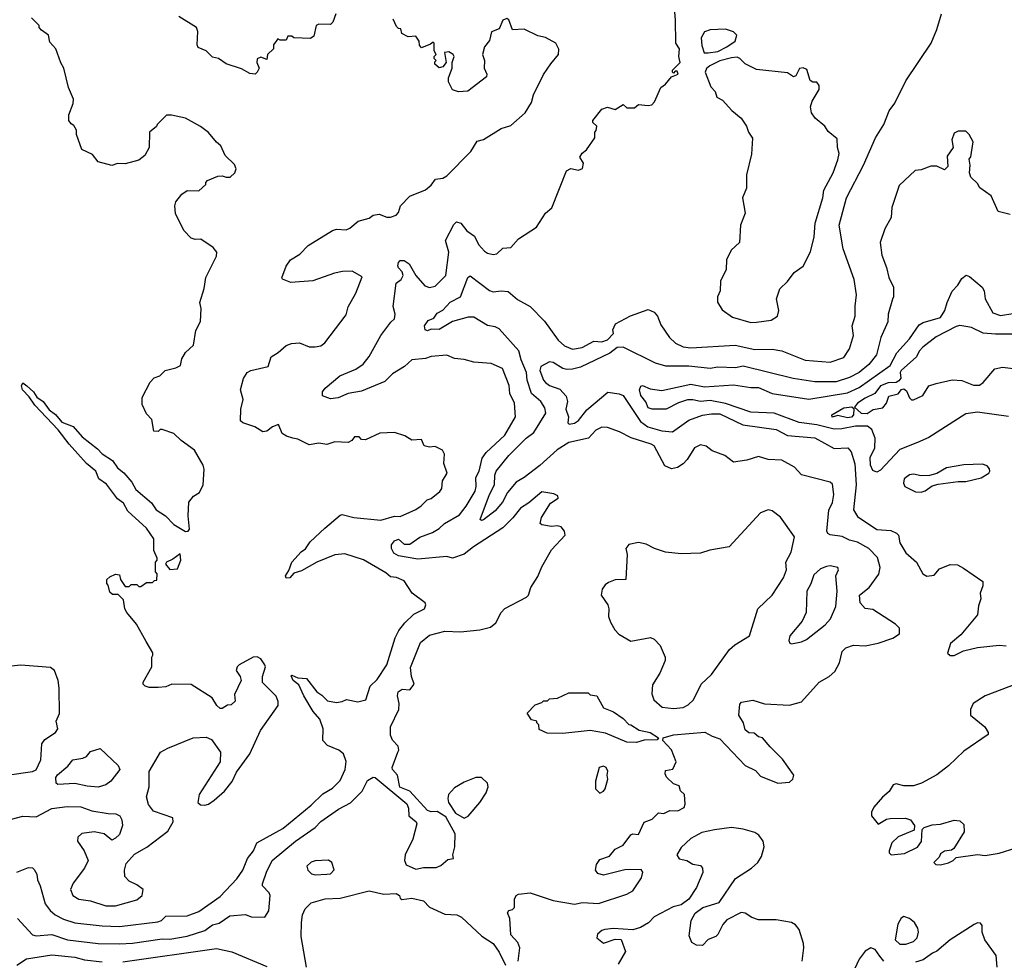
# Model space of a CAD drawing. Extents: x 1793424 to 1900092, y 321114 to 470632.
# Tile 22 of 256: x 1808070 to 1813154, y 381470 to 386325. Entities that reach past the tile are written whole.
import ezdxf

# ---------------------------------------------------------------- set-up
doc = ezdxf.new("R2010")
doc.units = 0

msp = doc.modelspace()

# ---------------------------------------------------------------- linework, layer by layer
at = {"layer": '0CON05XD'}
for points in [[(1808316.7, 381575), (1808475, 381557.3), (1808584.6, 381555.4), (1808651.4, 381558.6), (1808805, 381580.9), (1808845, 381579.5), (1808935, 381594.5), (1809025, 381624.4), (1809065, 381652.5), (1809099.1, 381660.9), (1809155, 381698.6), (1809235, 381706.2), (1809265, 381693.8), (1809335, 381693.3), (1809356.2, 381725), (1809363.6, 381803.6), (1809358.3, 381818.3), (1809323.3, 381855), (1809323.3, 381865), (1809343.8, 381925), (1809373.8, 381985), (1809494.2, 382085), (1809595, 382155.6), (1809623.9, 382186.1), (1809715, 382249.2), (1809777.4, 382282.6), (1809837.3, 382342.7), (1809865, 382398.8), (1809895, 382416), (1809905, 382413.8), (1810068.3, 382278.3), (1810077.7, 382255), (1810078.6, 382215), (1810116.2, 382185), (1810120, 382175), (1810100, 382095), (1810060, 382015), (1810056, 381985), (1810065, 381962.5), (1810115, 381940), (1810155, 381948), (1810220.7, 381949.3), (1810245, 381960), (1810280.5, 381989.5), (1810310, 381995), (1810305.7, 382015), (1810317.1, 382055), (1810318.1, 382121.9), (1810270.5, 382210.5), (1810225, 382237.8), (1810195, 382236), (1810175, 382242.5), (1810085, 382343.4), (1810032.7, 382362.7), (1810020.6, 382425), (1809994.7, 382454.7), (1809993.6, 382465), (1810022.5, 382545), (1810027.5, 382555), (1810023.3, 382575), (1809995, 382606.7), (1809985, 382632.5), (1809983.8, 382675), (1810027.5, 382765), (1810029.2, 382795), (1810020, 382835), (1810023.8, 382855), (1810045, 382870), (1810085, 382866.2), (1810106, 382895), (1810092.9, 382935), (1810088.3, 382981.7), (1810139.1, 383110.9), (1810185, 383147.5), (1810265, 383168.9), (1810345, 383165.8), (1810445, 383175.7), (1810500.3, 383189.7), (1810527.9, 383212.1), (1810556, 383265), (1810574.4, 383285.6), (1810686.4, 383343.6), (1810696.7, 383355), (1810708.8, 383395), (1810745, 383451.2), (1810765, 383501.2), (1810815, 383588.8), (1810886.7, 383665), (1810883.3, 383685), (1810865, 383706.7), (1810845, 383713.3), (1810815, 383710), (1810765, 383717.5), (1810757.5, 383725), (1810764, 383756), (1810810.5, 383829.5), (1810850, 383855), (1810848.3, 383868.3), (1810827, 383877), (1810765, 383888), (1810698.3, 383831.7), (1810655, 383804), (1810616.5, 383753.5), (1810565, 383702), (1810413.1, 383605), (1810365, 383565.6), (1810305, 383545.7), (1810275, 383554.3), (1810125, 383540.9), (1810025, 383557.1), (1810001.8, 383571.8), (1809989.5, 383595), (1809990, 383615), (1810005, 383635.5), (1810025, 383644.5), (1810055, 383618.5), (1810085, 383618.8), (1810135.3, 383654.7), (1810201.1, 383678.9), (1810235, 383698.9), (1810264, 383725), (1810339.8, 383770.2), (1810375.3, 383814.7), (1810421.2, 383891.2), (1810427.1, 383915), (1810425, 383962.5), (1810442.7, 383995), (1810458, 384062), (1810478.5, 384091.5), (1810575, 384180.8), (1810629.2, 384275), (1810624.3, 384345), (1810600.8, 384395), (1810596.8, 384436.8), (1810563.3, 384525), (1810505, 384550.8), (1810415, 384556.7), (1810365, 384572), (1810315, 384576.5), (1810275, 384594), (1810195, 384586), (1810165, 384575.7), (1810095, 384568.8), (1810056, 384535), (1809995, 384498.1), (1809955, 384458.1), (1809835, 384407.5), (1809765, 384395.7), (1809714.1, 384374.1), (1809675, 384368.9), (1809633.9, 384383.9), (1809634, 384405), (1809647.4, 384422.6), (1809723, 384487), (1809805, 384521.4), (1809842.9, 384547.1), (1809875, 384586), (1809934.4, 384695), (1809985.4, 384764.6), (1810005, 384781.2), (1810007.9, 384805), (1809997.5, 384845), (1810014, 384965), (1810040, 384985), (1810049.2, 385005), (1810044.2, 385024.2), (1810025, 385043.8), (1810021.9, 385055), (1810025, 385071.2), (1810035, 385081.9), (1810055, 385083.1), (1810080.8, 385065), (1810114.6, 385004.6), (1810162, 384952), (1810185, 384942.9), (1810215, 384950), (1810269.4, 385005), (1810285.5, 385125), (1810268.6, 385185), (1810311.7, 385268.3), (1810325, 385281.2), (1810346.7, 385275), (1810378.8, 385235), (1810418.7, 385208.7), (1810438.8, 385165), (1810470.3, 385130.3), (1810485, 385120), (1810514, 385114), (1810533.6, 385116.4), (1810565, 385146.7), (1810605, 385150), (1810645, 385193.3), (1810737.5, 385255), (1810785, 385327.5), (1810817.5, 385355), (1810892.5, 385545), (1810915, 385557.5), (1810955, 385548.1), (1810975, 385558), (1810980.8, 385585), (1810962.5, 385615), (1810973.6, 385636.4), (1810996.4, 385653.6), (1811040, 385715), (1811040, 385745), (1811047, 385753), (1811050, 385775), (1811030, 385795), (1811030, 385805), (1811075, 385863.3), (1811105, 385873.3), (1811145, 385862.5), (1811185, 385887.5), (1811205, 385870), (1811245, 385870), (1811265, 385887.5), (1811315, 385882.5), (1811333.6, 385886.4), (1811348.3, 385901.7), (1811380, 385975), (1811405, 385992.5), (1811435, 386030), (1811470, 386045), (1811465, 386060), (1811455, 386060), (1811445, 386050), (1811440, 386055), (1811440, 386065), (1811480, 386105), (1811472.5, 386135), (1811477.5, 386175), (1811457.5, 386205), (1811456.7, 386325), (1811448.8, 386405)], [(1808722.5, 383115), (1808672.5, 383205), (1808622.5, 383265), (1808612.5, 383285), (1808605, 383330), (1808578.3, 383358.3), (1808548.3, 383358.3), (1808535, 383370), (1808527, 383407), (1808520, 383415), (1808520, 383435), (1808535, 383450), (1808565, 383462.5), (1808585, 383460), (1808590, 383435), (1808615, 383400), (1808635, 383400), (1808645, 383410), (1808675, 383410), (1808685, 383400), (1808695, 383400), (1808725, 383420), (1808755, 383420), (1808765, 383430), (1808778.3, 383431.7), (1808780, 383465), (1808770, 383475), (1808770, 383525), (1808780, 383535), (1808780, 383545), (1808762, 383585), (1808763.1, 383645), (1808725, 383700.9), (1808627.9, 383787.9), (1808605, 383830.4), (1808575, 383851.2), (1808517.1, 383927.1), (1808479.1, 383955), (1808462.9, 383995), (1808414.1, 384034.1), (1808324.3, 384134.3), (1808268.8, 384208.8), (1808148.1, 384335), (1808118.5, 384378.5), (1808083.6, 384415), (1808079.2, 384435), (1808085, 384450), (1808106, 384436), (1808140.6, 384405), (1808157.5, 384377.5), (1808190, 384355), (1808222, 384312), (1808255, 384287.9), (1808287.6, 384247.6), (1808345.4, 384225), (1808392.1, 384172.1), (1808470.6, 384110.6), (1808494.6, 384084.6), (1808549.1, 384049.1), (1808575, 384011.8), (1808606.6, 383986.6), (1808648.3, 383938.3), (1808670.1, 383900.1), (1808750.7, 383830.7), (1808775, 383794.6), (1808822.5, 383765), (1808865, 383720), (1808925, 383683.8), (1808940, 383685), (1808946.7, 383695), (1808938.8, 383765), (1808943.3, 383835), (1808967.5, 383865), (1808997.5, 383885), (1809016.4, 383923.6), (1809022.5, 384005), (1809017.5, 384025), (1808973, 384103), (1808903.6, 384153.6), (1808865, 384190), (1808805, 384210), (1808795, 384210), (1808785, 384200), (1808761.7, 384201.7), (1808751.7, 384261.7), (1808725, 384290), (1808701.7, 384338.3), (1808702.5, 384375), (1808742.5, 384455), (1808763.9, 384476.1), (1808793, 384487), (1808820, 384515), (1808875, 384527.5), (1808899.3, 384540.7), (1808907.5, 384575), (1808925, 384607.5), (1808967.5, 384645), (1808978.3, 384721.7), (1809003, 384767), (1809006.7, 384835), (1809000, 384865), (1809023, 384937), (1809030, 384995), (1809086.7, 385105), (1809087.5, 385125), (1809069.3, 385149.3), (1809005, 385192.5), (1808975, 385190), (1808955, 385197.5), (1808917, 385237), (1808873.8, 385325), (1808871.2, 385365), (1808876.2, 385385), (1808906.1, 385423.9), (1808935, 385443.3), (1808995, 385442.5), (1809030, 385475), (1809030, 385485), (1809040, 385495), (1809093, 385517), (1809115, 385520), (1809135, 385512.5), (1809157, 385513), (1809180, 385535), (1809187.5, 385555), (1809178.3, 385578.3), (1809130, 385625), (1809107.5, 385675), (1809085, 385692.5), (1809045, 385743.3), (1809003.6, 385773.6), (1808925, 385816.7), (1808853, 385833), (1808828.3, 385831.7), (1808820, 385825), (1808780, 385785), (1808776.4, 385773.6), (1808740, 385745), (1808737.5, 385665), (1808716.4, 385623.6), (1808685, 385600), (1808615, 385581.2), (1808575, 385582.5), (1808545, 385572.5), (1808475, 385592.5), (1808445, 385630), (1808390, 385655), (1808363.6, 385733.6), (1808362.5, 385755), (1808349.3, 385779.3), (1808335, 385787.5), (1808323.3, 385805), (1808323.3, 385835), (1808346.4, 385893.6), (1808346.7, 385915), (1808321.2, 385975), (1808298, 386075), (1808282.3, 386102.3), (1808256.7, 386175), (1808225, 386210), (1808217.5, 386245), (1808181.7, 386271.7), (1808170, 386285), (1808170, 386295), (1808130, 386335)], [(1809702.5, 386355), (1809686.7, 386313.3), (1809675, 386300), (1809615, 386302.5), (1809600, 386295), (1809588.8, 386241.2), (1809571.7, 386228.3), (1809485, 386232.5), (1809475, 386240), (1809455, 386240), (1809445, 386220), (1809415, 386220), (1809403, 386227), (1809380, 386195), (1809380, 386175), (1809350, 386145), (1809345, 386120), (1809315, 386132.5), (1809296.4, 386123.6), (1809294, 386105), (1809306.2, 386075), (1809295.8, 386054.2), (1809285, 386043.8), (1809258.3, 386048.3), (1809215, 386072.5), (1809135, 386098), (1809095.8, 386125.8), (1809065, 386132), (1809033.3, 386165), (1808991.2, 386181.2), (1808986, 386195), (1808990, 386265), (1808982.5, 386285), (1808891.7, 386341.7)], [(1809522.2, 383577.8), (1809545, 383593.8), (1809570.2, 383629.8), (1809645, 383700.6), (1809725, 383768), (1809735, 383771.2), (1809795, 383755.8), (1809935, 383741.1), (1810005, 383762), (1810035, 383760), (1810115, 383797.5), (1810142.5, 383815), (1810173.3, 383846.7), (1810195, 383853.3), (1810239.5, 383890.5), (1810250, 383905), (1810252.5, 383945), (1810276.7, 383985), (1810260, 384035), (1810263, 384083), (1810253, 384103), (1810215, 384122.5), (1810185, 384118.8), (1810157.5, 384125), (1810145, 384158.8), (1810094.3, 384154.3), (1810057.7, 384177.7), (1810005, 384194), (1809928.8, 384191.2), (1809855, 384156.7), (1809835, 384157.5), (1809821.7, 384171.7), (1809798.3, 384171.7), (1809785, 384152.5), (1809765, 384143.3), (1809697, 384147), (1809655, 384133.3), (1809615, 384140), (1809565, 384130.8), (1809505, 384160.8), (1809480, 384165), (1809447.5, 384175), (1809425, 384190), (1809405.9, 384235.9), (1809375, 384222.9), (1809345, 384200.8), (1809325, 384197.5), (1809284.5, 384224.5), (1809222.5, 384245), (1809210, 384255), (1809211.9, 384315), (1809222.9, 384365), (1809210, 384415), (1809225, 384472.5), (1809245, 384503.3), (1809262.5, 384515), (1809352.5, 384535), (1809367.5, 384585), (1809405, 384607.5), (1809445, 384643.3), (1809473, 384653), (1809515, 384656.7), (1809565, 384637.5), (1809595, 384636.7), (1809625, 384642), (1809645, 384657.1), (1809755, 384802.5), (1809766.2, 384843.8), (1809805, 384913.3), (1809837.5, 384997.5), (1809786.4, 385026.4), (1809735.9, 385025.9), (1809695, 385017.5), (1809583, 384977), (1809469.4, 384969.4), (1809426.7, 384986.7), (1809423.6, 384993.6), (1809445, 385052.5), (1809468.8, 385085), (1809515.5, 385114.5), (1809559.7, 385160.3), (1809685, 385236.7), (1809705, 385243.3), (1809755, 385240), (1809775, 385248.8), (1809816.7, 385285), (1809875, 385301.2), (1809895, 385316.2), (1809925, 385321.2), (1809965, 385306.2), (1809985, 385306.2), (1810013.6, 385316.4), (1810025, 385330), (1810036.7, 385365), (1810085, 385413.8), (1810165, 385446.7), (1810195, 385472), (1810217.3, 385502.7), (1810255, 385508), (1810275, 385518.8), (1810398.8, 385645), (1810431.7, 385698.3), (1810463.9, 385706.1), (1810556.4, 385763.6), (1810605, 385780), (1810680, 385845), (1810711.7, 385898.3), (1810722.3, 385937.7), (1810775, 386042.5), (1810811.7, 386098.3), (1810852.5, 386145), (1810853, 386173), (1810837.5, 386205), (1810785, 386233.3), (1810745, 386242.5), (1810675, 386276), (1810615, 386272.5), (1810596.2, 386325), (1810585, 386331.2), (1810565, 386322.5), (1810545, 386278.8), (1810506.7, 386263.3), (1810495, 386217.5), (1810470, 386185), (1810460, 386145), (1810470, 386115), (1810467.5, 386075), (1810482.5, 386045), (1810479.3, 386030.7), (1810384, 385956), (1810335, 385952.5), (1810305, 385962.5), (1810283.3, 386005), (1810283.3, 386025), (1810302.5, 386075), (1810303.3, 386105), (1810312.5, 386135), (1810307.5, 386145), (1810285, 386160), (1810263.3, 386156.7), (1810272.5, 386105), (1810255, 386082.5), (1810235, 386077.5), (1810212.5, 386095), (1810212.5, 386107.5), (1810220, 386115), (1810210, 386125), (1810210, 386135), (1810220, 386145), (1810210, 386165), (1810210, 386205), (1810205, 386210), (1810191.7, 386198.3), (1810145, 386180), (1810133.3, 386193.3), (1810132.5, 386215), (1810115, 386240), (1810075, 386237.5), (1810043.6, 386253.6), (1810038.3, 386278.3), (1810025, 386280), (1810015, 386290), (1809998.3, 386328.3)], [(1810974, 384634), (1811035, 384666), (1811075, 384663.1), (1811105, 384673.3), (1811136.2, 384705), (1811132, 384725), (1811146.2, 384755), (1811223.7, 384796.3), (1811315, 384828.8), (1811346.4, 384816.4), (1811362.5, 384795), (1811380.3, 384750.3), (1811425.6, 384685.6), (1811456.2, 384655), (1811495, 384637.1), (1811535, 384631.9), (1811764.5, 384644.5), (1811865, 384622.5), (1811955.7, 384624.3), (1812005, 384615.6), (1812125, 384567.8), (1812255, 384556.7), (1812325, 384582), (1812354.3, 384625.7), (1812374.3, 384695), (1812369.1, 384745), (1812384.3, 384795), (1812383.3, 384846.7), (1812391.4, 384905), (1812379.2, 384985), (1812322.1, 385142.1), (1812301.5, 385265), (1812339.4, 385405), (1812427.1, 385575), (1812488, 385715), (1812531.2, 385785), (1812560, 385855), (1812588, 385895), (1812645, 386010), (1812775.7, 386204.3), (1812806, 386275), (1812830, 386355)], [(1811603.6, 386153.6), (1811625, 386153.8), (1811675, 386161.4), (1811721.2, 386185), (1811763.3, 386215), (1811772.5, 386245), (1811755, 386262.5), (1811713.6, 386276.4), (1811635, 386272.5), (1811605, 386262.5), (1811588.3, 386231.7), (1811591.7, 386191.7), (1811603.6, 386153.6)], [(1811845, 384762.5), (1811875, 384763.8), (1811950, 384775), (1811982.5, 384795), (1811990, 384825), (1811976.7, 384885), (1811994.1, 384935.9), (1812035, 384973.3), (1812068.8, 385021.2), (1812115, 385053.3), (1812152.7, 385127.3), (1812172.9, 385205), (1812176.5, 385275), (1812216.7, 385405), (1812222.5, 385445), (1812270, 385535), (1812295, 385602.5), (1812300.8, 385635), (1812292.5, 385665), (1812290.7, 385710.7), (1812245, 385747.5), (1812227.5, 385775), (1812177, 385817), (1812157.5, 385845), (1812153.6, 385876.4), (1812162.5, 385905), (1812197.5, 385965), (1812197.5, 385985), (1812185, 386002.5), (1812165, 386002.5), (1812150.7, 386010.7), (1812135, 386067.5), (1812115, 386076.7), (1812096.4, 386073.6), (1812078, 386035), (1812065, 386030.8), (1812035, 386051.2), (1811875, 386068), (1811815, 386096.7), (1811787.5, 386125), (1811775, 386131.2), (1811745, 386129.2), (1811685, 386112.9), (1811632.7, 386087.3), (1811616.4, 386073.6), (1811610, 386055), (1811638.3, 385978.3), (1811660, 385955), (1811670, 385925), (1811699.3, 385909.3), (1811747, 385857), (1811795, 385817.5), (1811823.3, 385775), (1811832.5, 385745), (1811853, 385713), (1811848.3, 385631.7), (1811822.5, 385525), (1811823.3, 385455), (1811801.2, 385405), (1811816.1, 385326.1), (1811791.2, 385265), (1811786.2, 385175), (1811743.3, 385135), (1811720, 385085), (1811717.5, 385035), (1811688.8, 384975), (1811686.7, 384925), (1811673.3, 384895), (1811673, 384867), (1811697, 384827), (1811750.5, 384790.5), (1811845, 384762.5)], [(1813185, 385320), (1813122.5, 385335), (1813085.8, 385415.8), (1813027, 385457), (1813015, 385480), (1812981.7, 385511.7), (1812973.3, 385535), (1812977.5, 385575), (1812972.5, 385605), (1812981.7, 385618.3), (1812992.5, 385695), (1812973, 385733), (1812955, 385750), (1812915, 385750), (1812895, 385740), (1812882.5, 385705), (1812890, 385665), (1812858.3, 385621.7), (1812861.7, 385568.3), (1812845, 385550), (1812805, 385570), (1812775, 385570), (1812725, 385550), (1812693, 385547), (1812610.7, 385469.3), (1812573.6, 385356.4), (1812570, 385305), (1812536.7, 385245), (1812512.5, 385175), (1812520.7, 385110.7), (1812546.4, 385046.4), (1812557.5, 384995), (1812582.5, 384945), (1812582.5, 384895), (1812577, 384883), (1812553.8, 384805), (1812553.3, 384765), (1812516, 384685), (1812494.2, 384595), (1812455, 384545.7), (1812405, 384503.3), (1812355, 384478.9), (1812285, 384456.7), (1812175, 384456.5), (1812063.8, 384473.8), (1811805, 384537.1), (1811765, 384528.1), (1811675, 384532.5), (1811635, 384524.6), (1811525, 384536.5), (1811406.6, 384536.6), (1811353, 384553), (1811185.7, 384635.7), (1811155, 384633.1), (1811116.2, 384603.8), (1810965, 384531.8), (1810925, 384522.2), (1810895, 384520), (1810875, 384525.5), (1810825, 384555.7), (1810805, 384560), (1810760, 384535), (1810756.2, 384515), (1810774.4, 384465), (1810785, 384452), (1810805, 384437.1), (1810858.6, 384418.6), (1810891.7, 384381.7), (1810897.8, 384355), (1810889.4, 384315), (1810903.8, 384275), (1810900, 384245), (1810907.5, 384237.5), (1810935, 384242.9), (1810955, 384256), (1810998.3, 384311.7), (1811107.3, 384402.7), (1811165, 384394.4), (1811185, 384385.6), (1811275, 384251.8), (1811313.1, 384223.1), (1811385, 384203.8), (1811441.3, 384198.7), (1811525, 384258.9), (1811595.5, 384284.5), (1811641.4, 384291.4), (1811685, 384290), (1811804, 384234), (1811975, 384209.1), (1812035, 384178.9), (1812175, 384167.3), (1812275, 384111.2), (1812345.7, 384115.7), (1812363.8, 384095), (1812382.4, 384032.4), (1812389.6, 383925), (1812376, 383795), (1812395, 383761.2), (1812495, 383694.2), (1812567.7, 383687.7), (1812597.5, 383675), (1812606.7, 383665), (1812613.8, 383625), (1812645, 383572.5), (1812700, 383525), (1812732.5, 383465), (1812753, 383453), (1812791.7, 383458.3), (1812819.3, 383490.7), (1812875, 383513.3), (1812911.7, 383511.7), (1812943.8, 383493.8), (1813042.5, 383425), (1813043, 383403), (1813030, 383365), (1813033.3, 383335), (1813020.7, 383299.3), (1813015, 383252.5), (1812929.7, 383150.3), (1812876.2, 383105), (1812860, 383055), (1812874, 383044), (1812895, 383043.8), (1812943, 383067), (1813015.7, 383084.3), (1813127.3, 383097.3), (1813162.7, 383092.7)], [(1810644.1, 381465), (1810652.5, 381535), (1810641.9, 381561.9), (1810605, 381602), (1810600, 381685), (1810588.8, 381715), (1810595, 381726.7), (1810615, 381731.2), (1810625, 381742.5), (1810623.8, 381785), (1810633.3, 381805), (1810645, 381811.2), (1810705, 381817.5), (1810825, 381778), (1810935, 381760), (1810975, 381768.6), (1811057.7, 381762.3), (1811205, 381810.8), (1811235, 381828.8), (1811280, 381895), (1811287.5, 381925), (1811279.3, 381939.3), (1811195, 381936.7), (1811085, 381910), (1811055, 381917.5), (1811043.3, 381935), (1811048.8, 381965), (1811065, 381990), (1811115, 382007.5), (1811145, 382043.3), (1811185.9, 382064.1), (1811225, 382116.7), (1811235, 382122.5), (1811265, 382120), (1811295, 382182.5), (1811335, 382197.5), (1811368.3, 382231.7), (1811395, 382227.5), (1811427, 382243), (1811468.3, 382241.7), (1811500.7, 382259.3), (1811506.7, 382275), (1811502.5, 382325), (1811482.5, 382345), (1811475, 382370), (1811445, 382380), (1811410, 382415), (1811403, 382433), (1811405, 382450), (1811443, 382457), (1811460, 382495), (1811436.1, 382556.1), (1811390, 382605), (1811391.7, 382618.3), (1811446.4, 382633.6), (1811607.5, 382647.5), (1811645, 382626), (1811685, 382613.8), (1811815, 382476.2), (1811868.8, 382448.8), (1811895, 382420), (1811985, 382384), (1812045, 382390), (1812062.5, 382405), (1812067.5, 382425), (1812007.9, 382507.9), (1811945, 382571.2), (1811905, 382617.5), (1811884.1, 382624.1), (1811861.7, 382641.7), (1811835, 382643.3), (1811815, 382660), (1811807.5, 382695), (1811783.3, 382735), (1811788.3, 382791.7), (1811797, 382803), (1811855, 382813.3), (1811915, 382793.3), (1812045, 382786), (1812105.8, 382804.2), (1812197.5, 382905), (1812250, 382935), (1812279.3, 382960.7), (1812302.5, 383005), (1812316.4, 383063.6), (1812336.4, 383083.6), (1812375, 383096.7), (1812435, 383093.8), (1812502.3, 383107.7), (1812577.7, 383132.3), (1812612.5, 383155), (1812612.5, 383185), (1812592.5, 383205), (1812475, 383280), (1812435, 383286.7), (1812408.8, 383315), (1812406.7, 383355), (1812455.7, 383394.3), (1812506.6, 383463.4), (1812512.7, 383497.3), (1812498.3, 383548.3), (1812453.8, 383595), (1812395, 383628.5), (1812355, 383638.9), (1812317.2, 383657.2), (1812255, 383665.6), (1812242.8, 383672.8), (1812237.1, 383685), (1812247, 383793), (1812266.4, 383833.6), (1812274.2, 383875), (1812267.3, 383927.3), (1812255, 383938), (1812106.1, 383976.1), (1812070, 384015), (1812005, 384052), (1811935, 384055.8), (1811885, 384071.2), (1811825, 384051.2), (1811755, 384041.2), (1811710, 384075), (1811645, 384100), (1811613.9, 384123.9), (1811585, 384131.2), (1811554.3, 384115.7), (1811515.8, 384054.2), (1811495, 384033.3), (1811465.8, 384014.2), (1811435, 384006.7), (1811401.7, 384021.7), (1811346.2, 384125), (1811330, 384135), (1811226.8, 384166.8), (1811167.3, 384197.3), (1811105, 384220), (1811075, 384221.2), (1811045, 384206.2), (1811006.7, 384165), (1810905, 384143.6), (1810844.3, 384105), (1810755.9, 384024.1), (1810675, 383962.2), (1810632.6, 383937.4), (1810588.5, 383885), (1810562.2, 383835), (1810525, 383790), (1810465, 383744), (1810455, 383740), (1810447.5, 383745), (1810495.5, 383875), (1810522.2, 383925), (1810522.9, 383975), (1810530, 383995), (1810595, 384076.5), (1810684.1, 384165.9), (1810723.8, 384195), (1810786.4, 384295), (1810781.7, 384321.7), (1810761.4, 384355), (1810712.1, 384395), (1810689.2, 384465), (1810686.5, 384505), (1810659.3, 384569.3), (1810646.6, 384616.6), (1810545, 384728.9), (1810525, 384740.4), (1810485, 384746.9), (1810415, 384790), (1810385, 384789.1), (1810305, 384767.5), (1810235, 384725.4), (1810195, 384727.1), (1810175, 384719.2), (1810163.9, 384723.9), (1810159.2, 384745), (1810178.2, 384771.8), (1810208, 384785), (1810225, 384810.8), (1810255, 384825.7), (1810292.6, 384867.4), (1810345.6, 384895), (1810384.2, 384995), (1810395, 385002.5), (1810495, 384926.7), (1810515, 384921.1), (1810555, 384925.8), (1810591.7, 384921.7), (1810640.3, 384880.3), (1810705, 384844.3), (1810778.8, 384768.8), (1810850.7, 384670.7), (1810882.4, 384642.4), (1810924.5, 384624.5), (1810974, 384634)], [(1813175, 384276.2), (1813015, 384300), (1812955, 384291.4), (1812765, 384168.6), (1812705, 384143.1), (1812615, 384106.7), (1812515, 384000.8), (1812495, 383988.8), (1812475, 383998.8), (1812462.5, 384025), (1812461.8, 384065), (1812484.5, 384115.5), (1812487.3, 384165), (1812469.4, 384209.4), (1812447, 384227), (1812385, 384226.5), (1812315, 384212.7), (1812275, 384211.6), (1812185, 384234.7), (1812095, 384245.2), (1811964.7, 384294.7), (1811845, 384299.6), (1811715, 384344.6), (1811635, 384359.4), (1811585, 384354.7), (1811545, 384363.5), (1811517.6, 384362.4), (1811471.9, 384348.1), (1811407.5, 384315), (1811335, 384314.4), (1811315, 384321.2), (1811302.9, 384352.9), (1811276.7, 384385), (1811270, 384415), (1811277, 384433), (1811285, 384436.7), (1811325, 384420), (1811385, 384411.2), (1811535, 384443.3), (1811605, 384430), (1811755, 384440), (1811845, 384426.2), (1811885, 384426.2), (1811955, 384395.6), (1812145, 384366.4), (1812345, 384399.6), (1812405, 384427.2), (1812565, 384541.1), (1812598.1, 384605), (1812665, 384677.5), (1812715, 384750), (1812735, 384762.9), (1812825, 384788.6), (1812847.5, 384825), (1812858.1, 384865), (1812885, 384924), (1812914.2, 384955), (1812935, 384988.8), (1812956.4, 385006.4), (1812975, 385000), (1813040, 384945), (1813049.2, 384925), (1813054.3, 384885), (1813095, 384811.4), (1813135, 384798.5), (1813198.3, 384808.3)], [(1813265, 384702.7), (1813107.8, 384702.2), (1813045, 384707.8), (1812985, 384735.8), (1812955, 384742), (1812925, 384746.2), (1812905, 384741.4), (1812802.1, 384687.9), (1812732.5, 384635), (1812714, 384615), (1812700, 384585), (1812622, 384515), (1812616, 384505), (1812620, 384475), (1812608.8, 384461.2), (1812595, 384452.5), (1812555, 384450), (1812515, 384435.3), (1812485, 384395.7), (1812435, 384371.4), (1812396, 384345), (1812380, 384325), (1812414.8, 384294.8), (1812445, 384291.8), (1812477.1, 384312.9), (1812527.4, 384322.6), (1812545.6, 384345), (1812557.3, 384382.7), (1812606, 384394), (1812623, 384417), (1812635, 384420), (1812649.5, 384409.5), (1812663.9, 384373.9), (1812675, 384362.5), (1812685, 384362.5), (1812733.3, 384385), (1812764.4, 384435.6), (1812801.8, 384448.2), (1812885, 384465.6), (1812935, 384462.5), (1812995, 384439.4), (1813025, 384438.6), (1813045, 384452), (1813105, 384522.5), (1813145, 384531.2), (1813325, 384510)], [(1812345, 384269.7), (1812295, 384281.4), (1812265, 384274.3), (1812263.3, 384285), (1812325, 384321.5), (1812367.1, 384327.1), (1812377.5, 384317.5), (1812374.5, 384285), (1812365, 384273.2), (1812345, 384269.7)], [(1812723.9, 383886.1), (1812745, 383893.8), (1812781.7, 383918.3), (1812811.7, 383928.3), (1812915, 383942), (1812955, 383940.8), (1813035, 383961.2), (1813073.3, 383985), (1813080, 383995), (1813077, 384007), (1813065, 384022.5), (1813040.7, 384030.7), (1812945, 384028), (1812855, 384011.2), (1812805, 383983.3), (1812768.3, 383971.7), (1812725, 383970), (1812685, 383980), (1812665, 383976.2), (1812636.2, 383955), (1812632.7, 383932.7), (1812640, 383915), (1812695, 383888), (1812723.9, 383886.1)], [(1811445, 382769.2), (1811495, 382774.2), (1811521.3, 382788.7), (1811549.2, 382815), (1811589.2, 382895), (1811641.4, 382945), (1811735.5, 383074.5), (1811761.8, 383098.2), (1811837.5, 383145), (1811881.4, 383285), (1811955.8, 383355), (1812014, 383445), (1812028.8, 383485), (1812026, 383525), (1812053.9, 383576.1), (1812071.2, 383655), (1811997.6, 383757.6), (1811955, 383790.8), (1811934.2, 383795.8), (1811895, 383780), (1811732.5, 383605), (1811633.4, 383586.6), (1811585, 383571.4), (1811485, 383568.6), (1811405, 383576), (1811347.5, 383595), (1811305, 383618), (1811265.8, 383625.8), (1811215, 383616.7), (1811200, 383595), (1811206.2, 383565), (1811200, 383435), (1811145, 383433.8), (1811109.5, 383420.5), (1811092.3, 383407.7), (1811077.5, 383385), (1811072.5, 383355), (1811106.7, 383305), (1811112.5, 383285), (1811110, 383245), (1811120, 383215), (1811143.3, 383175), (1811164.2, 383154.2), (1811225, 383116.7), (1811326.4, 383136.4), (1811345, 383127.5), (1811377.5, 383095), (1811403.3, 383035), (1811403, 383017), (1811375, 382952.5), (1811337.7, 382892.3), (1811334, 382845), (1811343.8, 382815), (1811387.3, 382777.3), (1811445, 382769.2)], [(1808055, 381925.5), (1808115, 381948.5), (1808135, 381946.9), (1808145, 381939.2), (1808157.5, 381915), (1808161.4, 381885), (1808175.7, 381855), (1808201.8, 381761.8), (1808226.6, 381726.6), (1808252, 381705), (1808295, 381682.2), (1808355, 381662.5), (1808495, 381647.5), (1808585.4, 381644.6), (1808782.4, 381667.6), (1808801.2, 381675), (1808825, 381697.5), (1808935, 381699.4), (1808995, 381721.1), (1809105, 381799.2), (1809190.3, 381889.7), (1809221.4, 381935), (1809245.3, 381994.7), (1809276.5, 382035), (1809293.6, 382076.4), (1809429.1, 382150.9), (1809575, 382270.6), (1809635, 382329.2), (1809685, 382358), (1809725, 382398.8), (1809749.4, 382455), (1809755.8, 382495.8), (1809741.2, 382535), (1809716.7, 382555), (1809659.2, 382579.2), (1809634.2, 382604.2), (1809636.5, 382665), (1809620, 382715), (1809585, 382754.5), (1809536.2, 382835), (1809511.3, 382891.3), (1809481.4, 382915), (1809471.7, 382938.3), (1809475, 382942.5), (1809505, 382927.1), (1809550, 382925), (1809603.8, 382855), (1809629.1, 382839.1), (1809658.6, 382808.6), (1809705, 382800), (1809735, 382806.2), (1809756.4, 382816.4), (1809815, 382804), (1809856.7, 382815), (1809880, 382885), (1809915, 382918.8), (1809965.3, 382994.7), (1810008.5, 383135), (1810027.1, 383172.9), (1810058, 383212), (1810105, 383255.8), (1810160, 383285), (1810166.7, 383305), (1810162.5, 383315), (1810096.2, 383365), (1810055, 383428), (1810015, 383446.2), (1809985, 383448.8), (1809960.5, 383470.5), (1809845, 383536.7), (1809748.7, 383568.7), (1809696.6, 383563.4), (1809604.5, 383525.5), (1809525, 383480), (1809485, 383467.5), (1809465, 383444), (1809445, 383442.5), (1809442.5, 383455), (1809458.8, 383481.2), (1809474, 383525), (1809522.2, 383577.8)], [(1808845, 383487.5), (1808885, 383490), (1808902.5, 383535), (1808897.5, 383567.5), (1808860, 383540), (1808827.5, 383525), (1808822.5, 383515), (1808845, 383487.5)], [(1812055, 383103.8), (1812106.8, 383113.2), (1812133.3, 383125), (1812228.3, 383201.7), (1812257, 383233), (1812283.6, 383296.4), (1812290.6, 383375), (1812283.3, 383455), (1812297.5, 383485), (1812295, 383497.5), (1812255, 383506.7), (1812235, 383502.5), (1812205, 383490), (1812170.3, 383459.7), (1812155, 383412.5), (1812134, 383375), (1812131.4, 383265), (1812110.3, 383219.7), (1812046.7, 383145), (1812040.7, 383120.7), (1812047, 383107), (1812055, 383103.8)], [(1807975, 382184.4), (1808085, 382214.2), (1808155, 382210), (1808235, 382254), (1808315, 382264), (1808385, 382261.2), (1808441.4, 382241.4), (1808527, 382227), (1808566.4, 382226.4), (1808587.5, 382215), (1808597.5, 382195), (1808600, 382165), (1808585, 382120), (1808565, 382100), (1808545, 382090), (1808505, 382122.5), (1808453.6, 382133.6), (1808390, 382125), (1808370, 382105), (1808367.5, 382085), (1808402.5, 382035), (1808422.5, 381985), (1808403.8, 381945), (1808345, 381867.5), (1808332, 381835), (1808344.3, 381804.3), (1808375, 381786.2), (1808435, 381777.5), (1808515, 381751.4), (1808565, 381751.4), (1808675, 381782), (1808702.5, 381805), (1808707.5, 381835), (1808675, 381860), (1808635, 381878.8), (1808612.9, 381902.9), (1808610.8, 381935), (1808620, 381970), (1808661.7, 382018.3), (1808726.1, 382053.9), (1808833.9, 382136.1), (1808862.5, 382185), (1808860, 382205), (1808760.5, 382240.5), (1808734.1, 382274.1), (1808724.1, 382314.1), (1808738.8, 382365), (1808738.8, 382445), (1808796.1, 382543.9), (1808834.4, 382565.6), (1808965, 382617.5), (1809032.3, 382622.3), (1809059.4, 382609.4), (1809106.2, 382545), (1809104, 382495), (1808996.7, 382325), (1808990, 382285), (1809003, 382273), (1809025, 382271.2), (1809045, 382276.2), (1809073.3, 382296.7), (1809127.6, 382342.4), (1809166.4, 382393.6), (1809189.1, 382440.9), (1809258.6, 382535), (1809313.4, 382656.6), (1809403.8, 382785), (1809404, 382805), (1809394.1, 382834.1), (1809324, 382904), (1809324, 382935), (1809338.8, 382985), (1809336.2, 382995), (1809315, 383026.2), (1809295, 383036.2), (1809275, 383033.8), (1809203.3, 382995), (1809193.3, 382985), (1809187.5, 382965), (1809207.5, 382935), (1809212.5, 382915), (1809178.3, 382841.7), (1809181.7, 382808.3), (1809161.7, 382788.3), (1809143, 382787), (1809115, 382770), (1809105, 382770), (1809087.5, 382785), (1809064.1, 382824.1), (1808955, 382893.3), (1808855, 382894.5), (1808825, 382881.5), (1808785, 382878.6), (1808738.3, 382878.3), (1808717.5, 382885), (1808707.5, 382895), (1808707.5, 382905), (1808752.5, 382985), (1808752.5, 383035), (1808757.5, 383045), (1808756.7, 383056.7), (1808722.5, 383115)], [(1808005, 382425.8), (1808135, 382444.3), (1808155, 382453.1), (1808179.6, 382505), (1808183.1, 382586.9), (1808199.6, 382610.4), (1808255, 382646), (1808266.9, 382665), (1808257.5, 382705), (1808275.6, 382744.4), (1808274, 382875), (1808268, 382915), (1808249.2, 382965), (1808229.3, 382980.7), (1808075, 382993.1), (1807975, 382982.5)], [(1811255, 382593.3), (1811205, 382596.7), (1811095, 382642.5), (1811015, 382656.7), (1810875, 382640), (1810793, 382643), (1810751.7, 382661.7), (1810750, 382685), (1810740, 382695), (1810740, 382705), (1810711.7, 382711.7), (1810690, 382745), (1810731.7, 382788.3), (1810765, 382800), (1810775, 382810), (1810795, 382810), (1810805, 382820), (1810847, 382823), (1810905, 382850), (1811005, 382850), (1811015, 382840), (1811050, 382835), (1811083.6, 382773.6), (1811135, 382752.5), (1811185, 382717.5), (1811215, 382687.5), (1811226.1, 382686.1), (1811268.3, 382658.3), (1811325.9, 382645.9), (1811368.3, 382618.3), (1811361.7, 382608.3), (1811295, 382606.7), (1811255, 382593.3)], [(1813213.3, 382895), (1813054.5, 382835.5), (1812993.8, 382795), (1812978.8, 382765), (1812980, 382735), (1813052.5, 382675), (1813070, 382645), (1813070, 382635), (1812945, 382550), (1812865.5, 382474.5), (1812805, 382428), (1812725.9, 382384.1), (1812685, 382371.2), (1812635, 382370), (1812595, 382380), (1812580, 382375), (1812559.3, 382340.7), (1812525, 382312.5), (1812479.3, 382260.7), (1812467.5, 382235), (1812467.5, 382215), (1812503, 382173), (1812545, 382197.5), (1812565, 382202.5), (1812643, 382203), (1812670, 382195), (1812690, 382165), (1812688.3, 382141.7), (1812605, 382107.5), (1812573.6, 382076.4), (1812560, 382035), (1812560, 382025), (1812570, 382015), (1812639.3, 382020.7), (1812706.4, 382053.6), (1812727, 382083), (1812730, 382145), (1812740, 382155), (1812780.7, 382169.3), (1812825, 382173.3), (1812895, 382192.5), (1812925, 382190), (1812945, 382170), (1812947, 382133), (1812893, 382047), (1812881.7, 382038.3), (1812845, 382032.5), (1812825, 382020), (1812818.3, 382001.7), (1812790, 381975), (1812800, 381965), (1812825, 381962.5), (1812865, 381973.3), (1812890, 381985), (1812905, 382000), (1813015, 382016.2), (1813055, 382011.2), (1813127.5, 382022.5), (1813215, 382050)], [(1808475, 382363.8), (1808418.3, 382368.3), (1808355, 382382.5), (1808267, 382377), (1808257.5, 382385), (1808257, 382413), (1808265, 382427.5), (1808317.7, 382472.3), (1808344.5, 382505.5), (1808395, 382512.5), (1808415, 382522.5), (1808435, 382547.5), (1808485, 382562.5), (1808577.5, 382475), (1808586.7, 382455), (1808540, 382395), (1808513.6, 382376.4), (1808475, 382363.8)], [(1811065, 382332.5), (1811085, 382342.5), (1811092.5, 382355), (1811106.7, 382405), (1811102.5, 382425), (1811106.4, 382446.4), (1811097.5, 382465), (1811085, 382472.5), (1811062.5, 382465), (1811042.5, 382395), (1811043.3, 382355), (1811065, 382332.5)], [(1810365, 382204.2), (1810385, 382213.3), (1810445, 382283.8), (1810479.2, 382335), (1810488.6, 382365), (1810485.8, 382385), (1810455, 382414), (1810425, 382413.1), (1810365, 382389.4), (1810315, 382360), (1810284, 382325), (1810280, 382305), (1810284.2, 382285), (1810319.8, 382229.8), (1810365, 382204.2)], [(1812110.8, 381465), (1812119.4, 381535), (1812116.8, 381556.8), (1812095, 381628.8), (1812075, 381652.5), (1812055, 381664.4), (1811975, 381679.1), (1811885, 381679.2), (1811850.5, 381690.5), (1811815, 381713.8), (1811795, 381716.2), (1811721.2, 381678.8), (1811701.2, 381655), (1811675, 381603.3), (1811665, 381593.3), (1811625, 381576.7), (1811595, 381546.7), (1811565, 381548), (1811541.2, 381561.2), (1811526.1, 381596.1), (1811537.5, 381675), (1811557.7, 381712.3), (1811597.3, 381742.7), (1811681.2, 381768.8), (1811765, 381892.5), (1811848, 381945), (1811881.9, 381975), (1811899.4, 382005), (1811913.3, 382055), (1811908.6, 382085), (1811886, 382116), (1811865, 382129.1), (1811805, 382147.1), (1811745, 382155.5), (1811657.1, 382142.9), (1811591.2, 382128.8), (1811535, 382098.8), (1811485, 382052.5), (1811462.5, 382015), (1811475, 381993.3), (1811514.3, 381984.3), (1811545, 381966), (1811585, 381958.8), (1811596.2, 381945), (1811597.3, 381922.7), (1811563.8, 381845), (1811524.2, 381785.8), (1811485, 381756), (1811444.4, 381745.6), (1811346, 381695), (1811317.4, 381662.6), (1811275, 381639.2), (1811235, 381626.7), (1811135, 381633.8), (1811091.7, 381628.3), (1811075, 381623.3), (1811052.5, 381605), (1811050, 381585), (1811085, 381557.5), (1811145, 381578.8), (1811175, 381577.5), (1811197.5, 381515), (1811160.5, 381449.5)], [(1809595, 381911.2), (1809655, 381914), (1809675, 381916.7), (1809693, 381937), (1809681.2, 381975), (1809665, 381987.5), (1809595, 381983.8), (1809573.9, 381976.1), (1809552.5, 381955), (1809557.5, 381935), (1809576.4, 381916.4), (1809595, 381911.2)], [(1809550, 381435), (1809522.3, 381592.3), (1809524.3, 381665), (1809530, 381705), (1809544.4, 381735), (1809575, 381765.6), (1809647.7, 381787.7), (1809725, 381791.4), (1809875, 381828.8), (1809950.5, 381810.5), (1810014.4, 381814.4), (1810031.2, 381805), (1810035, 381790), (1810043.6, 381783.6), (1810095, 381790), (1810155, 381776.2), (1810185, 381743.3), (1810265, 381708.8), (1810327.5, 381705), (1810351.7, 381691.7), (1810456, 381595), (1810515, 381556.9), (1810545, 381512.5), (1810578.3, 381445)], [(1808057.5, 381685), (1808135, 381600.6), (1808155, 381595.7), (1808235, 381602.2), (1808316.7, 381575)], [(1812645, 381553.3), (1812685, 381567.5), (1812703.6, 381586.4), (1812710, 381615), (1812706.7, 381635), (1812690, 381665), (1812665, 381686.2), (1812635, 381696.7), (1812622, 381688), (1812604.2, 381655.8), (1812590, 381575), (1812615, 381553.3), (1812645, 381553.3)], [(1813116.7, 381435), (1813111.2, 381495), (1813052.5, 381575), (1813040, 381615), (1813039.3, 381649.3), (1813031.7, 381661.7), (1813015, 381663.3), (1812997.5, 381655), (1812874.2, 381575.8), (1812805, 381516.2), (1812782.9, 381507.1), (1812735, 381472), (1812695, 381460)], [(1808601.4, 381461.4), (1809085, 381530.6), (1809165, 381513.1), (1809345, 381438.1)], [(1812532.5, 381465), (1812511.7, 381491.7), (1812487.5, 381525), (1812465, 381533.3), (1812435, 381516.7), (1812404.3, 381475.7), (1812365.8, 381395)], [(1808054.7, 381445.3), (1808105, 381478), (1808235, 381498.5), (1808355, 381486.2), (1808405, 381471.5), (1808495, 381461.5)]]:
    msp.add_lwpolyline(points, dxfattribs=at)

doc.saveas('drawing.dxf')
